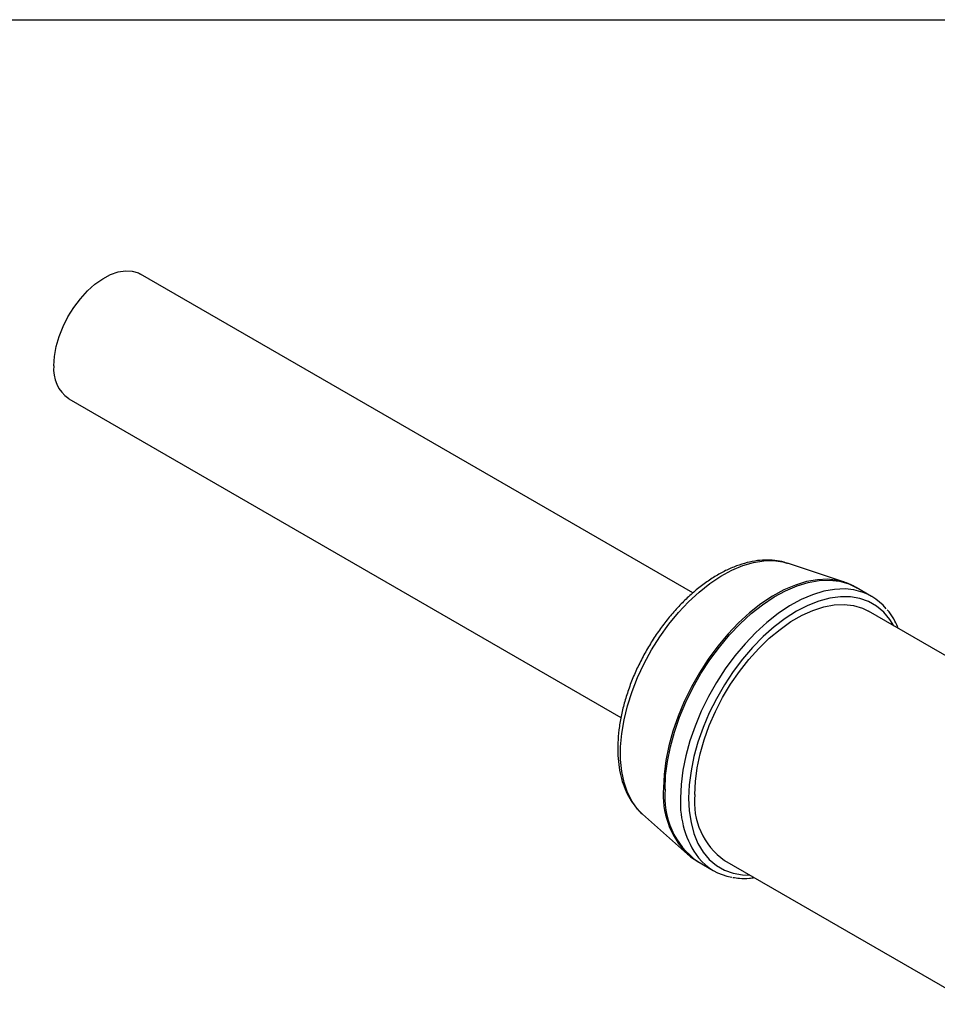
# Model space of a CAD drawing. Header units: millimetres. Extents: x 6 to 273, y 6 to 210.
# Tile 10 of 13: x 206 to 238, y 175 to 210. Entities that reach past the tile are written whole.
import ezdxf

# ---------------------------------------------------------------- set-up
doc = ezdxf.new("R2010")
doc.units = ezdxf.units.MM
doc.linetypes.add('SLD-Solid', pattern=[0])
doc.layers.add('TEXT', color=140, linetype='SLD-Solid', lineweight=25)

msp = doc.modelspace()

# ---------------------------------------------------------------- linework, layer by layer
for p, q in [((229.535, 189.633), (210.343, 200.713)), ((207.843, 196.382), (227.034, 185.304)), ((232.8, 190.67), (232.82, 190.663)), ((234.802, 190.005), (232.82, 190.663)), ((234.802, 190.005), (234.776, 190.013)), ((235.743, 189.514), (235.207, 189.823)), ((241.508, 185.608), (235.634, 188.999)), ((227.786, 181.943), (229.348, 180.556)), ((229.32, 180.582), (229.348, 180.556)), ((229.707, 180.297), (230.243, 179.987)), ((230.635, 180.338), (239.294, 175.34))]:
    msp.add_line(p, q)
at = {"flags": 128}
for points in [[(207.325, 197.527), (207.346, 197.851), (207.408, 198.191), (207.509, 198.539), (207.647, 198.887), (207.819, 199.228), (208.021, 199.552), (208.249, 199.853), (208.495, 200.124), (208.756, 200.357), (209.025, 200.548), (209.296, 200.692), (209.561, 200.786), (209.816, 200.828), (210.054, 200.816), (210.269, 200.751), (210.343, 200.713)], [(227.786, 181.943), (227.614, 182.118), (227.421, 182.386), (227.263, 182.696), (227.143, 183.045), (227.063, 183.429), (227.022, 183.844), (227.022, 184.285), (227.063, 184.746), (227.143, 185.223), (227.263, 185.711), (227.421, 186.203), (227.614, 186.695), (227.842, 187.18), (228.101, 187.653), (228.388, 188.109), (228.7, 188.542), (229.034, 188.949), (229.386, 189.323), (229.751, 189.661), (230.126, 189.959), (230.506, 190.214), (230.888, 190.422), (231.266, 190.582), (231.637, 190.692), (231.996, 190.749), (232.339, 190.755), (232.662, 190.708), (232.8, 190.67)], [(234.776, 190.013), (234.567, 190.067), (234.224, 190.107), (233.862, 190.093), (233.484, 190.027), (233.095, 189.908), (232.698, 189.739), (232.299, 189.52), (231.9, 189.254), (231.507, 188.944), (231.123, 188.593), (230.752, 188.205), (230.399, 187.785), (230.067, 187.335), (229.76, 186.862), (229.481, 186.37), (229.233, 185.865), (229.018, 185.351), (228.839, 184.835), (228.698, 184.321), (228.597, 183.816), (228.535, 183.324), (228.514, 182.851)], [(228.568, 182.815), (228.588, 183.288), (228.65, 183.781), (228.752, 184.287), (228.893, 184.801), (229.072, 185.318), (229.287, 185.832), (229.536, 186.338), (229.815, 186.831), (230.123, 187.304), (230.455, 187.754), (230.808, 188.176), (231.179, 188.564), (231.564, 188.915), (231.957, 189.225), (232.357, 189.492), (232.757, 189.711), (233.154, 189.881), (233.544, 189.999), (233.922, 190.066), (234.285, 190.079), (234.628, 190.039), (234.948, 189.947), (235.207, 189.823)], [(235.126, 189.737), (234.821, 189.77), (234.458, 189.756), (234.08, 189.69), (233.69, 189.571), (233.293, 189.401), (232.893, 189.182), (232.494, 188.916), (232.1, 188.605), (231.716, 188.254), (231.345, 187.866), (230.991, 187.445), (230.659, 186.995), (230.351, 186.521), (230.072, 186.029), (229.824, 185.523), (229.609, 185.008), (229.43, 184.491), (229.288, 183.977), (229.186, 183.471), (229.125, 182.979), (229.104, 182.505)], [(236.513, 188.491), (236.38, 188.706), (236.167, 188.963), (235.92, 189.172), (235.642, 189.332), (235.337, 189.441), (235.008, 189.498), (234.659, 189.502), (234.293, 189.453), (233.914, 189.352), (233.526, 189.199), (233.135, 188.996), (232.743, 188.746), (232.355, 188.452), (231.977, 188.116), (231.61, 187.742), (231.261, 187.335), (230.932, 186.898), (230.627, 186.437), (230.35, 185.957), (230.103, 185.462), (229.889, 184.959), (229.711, 184.452), (229.57, 183.948), (229.469, 183.452), (229.408, 182.969), (229.387, 182.505), (229.408, 182.065), (229.469, 181.653), (229.57, 181.274), (229.711, 180.932), (229.889, 180.631), (230.103, 180.375), (230.35, 180.165), (230.627, 180.005), (230.932, 179.896), (231.261, 179.839), (231.514, 179.831)], [(229.599, 182.628), (229.62, 183.081), (229.682, 183.553), (229.784, 184.038), (229.926, 184.531), (230.105, 185.025), (230.32, 185.515), (230.568, 185.995), (230.846, 186.459), (231.151, 186.902), (231.479, 187.32), (231.826, 187.706), (232.189, 188.056), (232.563, 188.367), (232.943, 188.635), (233.326, 188.856), (233.707, 189.028), (234.081, 189.149), (234.443, 189.217), (234.791, 189.232), (235.119, 189.193), (235.424, 189.102), (235.634, 188.999)]]:
    msp.add_lwpolyline(points, dxfattribs=at)
for centre, radius, start, end in [((208.55, 197.392), 1.232, 173.6866, 235.0012), ((234.798, 187.876), 1.889, 39.5852, 80.0051), ((231.418, 182.604), 2.914, 175.1293, 223.9422), ((231.298, 182.533), 2.744, 174.1089, 234.5789), ((232.309, 182.333), 3.209, 176.9303, 216.4595), ((232.058, 182.361), 2.473, 173.8147, 234.8731), ((231.188, 181.623), 1.888, 219.3465, 260.6614)]:
    msp.add_arc(centre, radius, start, end)
for points, knots in [([(232.794, 190.666), (232.763, 190.678), (232.631, 190.727), (232.378, 190.766), (232.04, 190.783), (231.686, 190.749), (231.323, 190.668), (230.951, 190.54), (230.575, 190.366), (230.201, 190.147), (229.831, 189.886), (229.471, 189.588), (229.123, 189.254), (228.792, 188.89), (228.479, 188.498), (228.188, 188.083), (227.921, 187.648), (227.681, 187.198), (227.47, 186.738), (227.291, 186.271), (227.144, 185.801), (227.033, 185.334), (226.958, 184.873), (226.921, 184.422), (226.923, 183.986), (226.965, 183.569), (227.048, 183.176), (227.172, 182.813), (227.335, 182.482), (227.538, 182.197), (227.688, 182.019), (227.778, 181.951), (227.779, 181.95)], [0, 0, 0, 0, 0.010071, 0.042975, 0.076289, 0.110213, 0.1448, 0.179961, 0.215521, 0.251296, 0.287136, 0.322942, 0.358683, 0.394355, 0.429967, 0.465536, 0.501083, 0.536628, 0.572191, 0.60779, 0.643449, 0.679191, 0.715034, 0.750992, 0.787061, 0.823212, 0.859332, 0.895249, 0.930739, 0.965586, 0.99968, 1, 1, 1, 1]), ([(235.229, 189.803), (235.188, 189.829), (235.053, 189.914), (234.897, 189.982), (234.779, 190.011), (234.771, 190.013)], [0, 0, 0, 0, 0.289225, 0.949831, 1, 1, 1, 1]), ([(236.671, 188.401), (236.634, 188.485), (236.55, 188.681), (236.419, 188.896), (236.315, 189.013), (236.285, 189.046)], [0, 0, 0, 0, 0.352666, 0.815443, 1, 1, 1, 1]), ([(229.319, 180.591), (229.363, 180.549), (229.482, 180.433), (229.623, 180.349), (229.713, 180.295)], [0, 0, 0, 0, 0.365163, 1, 1, 1, 1]), ([(230.927, 179.749), (231.003, 179.737), (231.187, 179.707), (231.436, 179.706), (231.612, 179.733), (231.669, 179.741)], [0, 0, 0, 0, 0.317795, 0.778965, 1, 1, 1, 1])]:
    msp.add_open_spline(points, degree=3, knots=knots)
at = {"layer": 'TEXT'}
msp.add_line((6.35, 209.55), (273.05, 209.55), dxfattribs=at)

doc.saveas('drawing.dxf')
